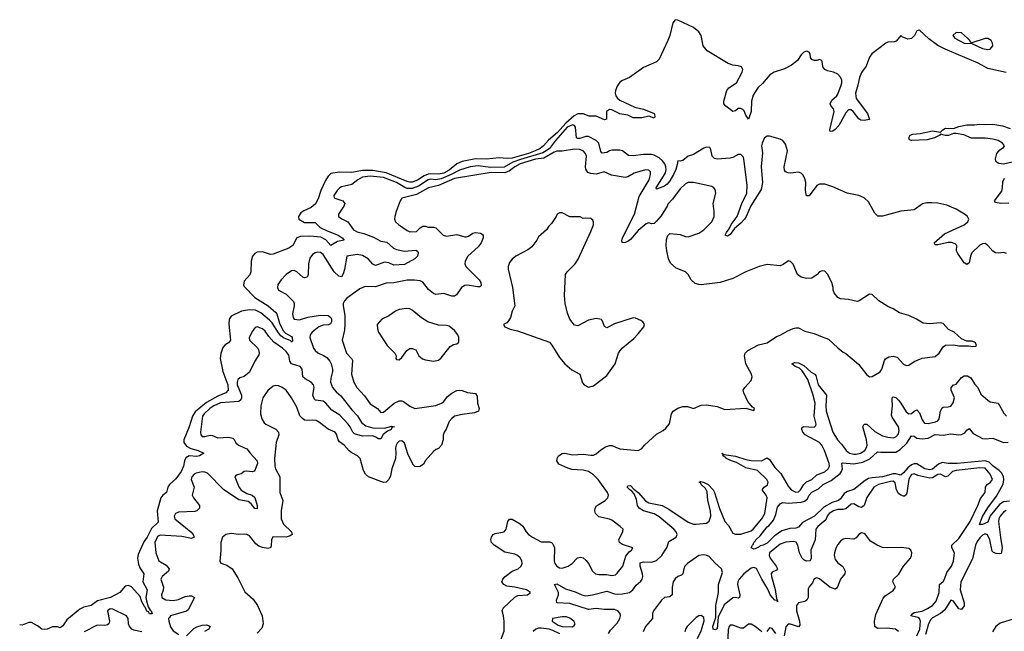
# Model space of a CAD drawing. Header units: inches. Extents: x 2528705 to 2676837, y 911742 to 1023252.
# Tile 77 of 143: x 2550321 to 2557816, y 992733 to 997389. Entities that reach past the tile are written whole.
import ezdxf

# ---------------------------------------------------------------- set-up
doc = ezdxf.new("R2010")
doc.units = ezdxf.units.IN
doc.header["$MEASUREMENT"] = 0
doc.layers.add('C5959', color=7, linetype='Continuous')

msp = doc.modelspace()

# ---------------------------------------------------------------- linework, layer by layer
at = {"layer": 'C5959', "color": 5}
for points, elevation in [([(2557830, 996987.6), (2557690, 997016.8), (2557617.6, 997057.6), (2557365.4, 997165.4), (2557310, 997193.5), (2557242.5, 997242.5), (2557170, 997309.5), (2557150, 997305.2), (2557132, 997268), (2557110, 997245.1), (2557082.4, 997242.4), (2557040.1, 997260.1), (2557030, 997269), (2556993, 997227), (2556978.7, 997221.3), (2556930, 997217.5), (2556913.7, 997210), (2556807.5, 997130), (2556790, 997104.5), (2556763.9, 997036.1), (2556730, 996986.6), (2556714, 996950), (2556702.5, 996890), (2556683.8, 996830), (2556689.5, 996790), (2556774.1, 996674.1), (2556790.4, 996629.6), (2556750, 996621.5), (2556725.3, 996625.3), (2556710, 996634.4), (2556665.8, 996690), (2556650, 996702.4), (2556630, 996703.7), (2556610, 996679.8), (2556556.3, 996583.7), (2556530, 996554.2), (2556510, 996539.8), (2556490, 996537.2), (2556487.8, 996550), (2556521.9, 996690), (2556516.8, 996710), (2556497.8, 996730), (2556491.3, 996750), (2556503.6, 996776.4), (2556542.2, 996810), (2556550, 996822.7), (2556575.5, 996890), (2556580.6, 996910), (2556578.5, 996930), (2556570, 996951.2), (2556550, 996974.6), (2556516.4, 996990), (2556470, 996999.5), (2556450.5, 997010.5), (2556434.2, 997030), (2556430, 997074), (2556421.5, 997081.5), (2556410, 997086.6), (2556390, 997078.7), (2556370, 997079.7), (2556350, 997087.6), (2556342.3, 997102.3), (2556339.7, 997130), (2556330, 997141.3), (2556310, 997149.7), (2556290, 997143.1), (2556270, 997122), (2556241.6, 997078.4), (2556196.9, 997043.1), (2556143.6, 997016.4), (2556064.5, 996990), (2556031.5, 996970), (2555975.9, 996904.1), (2555940.8, 996870), (2555905.9, 996814.1), (2555890.8, 996770), (2555890.1, 996690), (2555870, 996632), (2555850, 996662.4), (2555835.4, 996695.4), (2555824.8, 996704.8), (2555810, 996713.2), (2555790, 996712.4), (2555770, 996696.8), (2555750, 996691.1), (2555696.9, 996730), (2555680.5, 996750), (2555682, 996770), (2555704, 996850), (2555720.5, 996870), (2555778.5, 996910), (2555822, 996990), (2555826, 997010), (2555815.2, 997030), (2555790, 997038.7), (2555750, 997043), (2555715.5, 997055.5), (2555553.5, 997153.5), (2555523.7, 997190), (2555507.9, 997270), (2555490, 997296.9), (2555449.8, 997330), (2555330, 997386.3), (2555310, 997389.4), (2555293.4, 997366.6), (2555270.1, 997270), (2555256.1, 997230), (2555190, 997088.3), (2555170, 997069.8), (2555070, 997025.6), (2554962.6, 996950), (2554910, 996926.9), (2554890, 996913.1), (2554870, 996883.5), (2554857.7, 996850), (2554854.3, 996830), (2554858.3, 996810), (2554870, 996793.8), (2554890, 996777.7), (2555002.7, 996722.7), (2555070, 996709.4), (2555150, 996674.3), (2555154.6, 996670), (2555157.1, 996650), (2555150, 996640.9), (2555110, 996654.7), (2555057.7, 996642.3), (2554990, 996641.4), (2554950, 996662.5), (2554890, 996672.9), (2554830, 996702.7), (2554810, 996706.6), (2554789.4, 996690), (2554788.3, 996631.7), (2554773, 996627), (2554710, 996655.8), (2554656, 996656), (2554610, 996673), (2554570, 996672), (2554542.5, 996657.5), (2554477.9, 996602.1), (2554414.8, 996530), (2554347.5, 996472.5), (2554309.4, 996430), (2554284.1, 996410), (2554246.3, 996390), (2554193.4, 996370), (2554070, 996335.7), (2554033.1, 996333.1), (2553970, 996338.4), (2553873.6, 996326.4), (2553790, 996329.7), (2553689.3, 996310.7), (2553647.7, 996292.3), (2553590, 996244), (2553550, 996222), (2553510, 996212.7), (2553450, 996216.6), (2553430, 996212.8), (2553399.6, 996200.4), (2553350, 996168.3), (2553310, 996151.8), (2553290, 996151.3), (2553270, 996157.1), (2553110, 996223.4), (2553010, 996241.5), (2552930, 996242.3), (2552850, 996226.2), (2552752.3, 996227.7), (2552690, 996219.4), (2552670, 996198.1), (2552650, 996164.5), (2552613.8, 996090), (2552593.2, 996026.8), (2552572.8, 995987.2), (2552540.9, 995959.1), (2552484.7, 995935.3), (2552461.6, 995918.4), (2552442.7, 995890), (2552446, 995870), (2552490, 995845.9), (2552570, 995844.6), (2552607.8, 995807.8), (2552661.2, 995781.2), (2552744.6, 995750), (2552775.2, 995730), (2552790.6, 995710), (2552739.4, 995700.6), (2552690, 995669.9), (2552652.5, 995712.5), (2552613.3, 995733.3), (2552530, 995742.3), (2552459.9, 995740.1), (2552431.4, 995728.6), (2552399.1, 995670), (2552369.1, 995650.9), (2552250, 995604), (2552230, 995603.1), (2552170, 995622.3), (2552130, 995619.2), (2552109.8, 995610.2), (2552092.1, 995590), (2552082.3, 995550), (2552081.3, 995470), (2552072.7, 995447.3), (2552030, 995399.6), (2552025.9, 995370), (2552030, 995359.5), (2552110, 995274.4), (2552213.1, 995210), (2552270, 995160.2), (2552278, 995150), (2552300, 995080), (2552325.2, 995025.2), (2552343.8, 995003.8), (2552390, 994978.7), (2552396.1, 994970), (2552398.3, 994941.7), (2552390, 994935.1), (2552383.9, 994943.9), (2552330, 994967.6), (2552310, 994982.7), (2552290, 995005.4), (2552242.4, 995082.4), (2552222.7, 995102.7), (2552157.1, 995157.1), (2552116.9, 995176.9), (2552070, 995181.9), (2552008.5, 995171.5), (2551930, 995132.3), (2551914.4, 995110), (2551912.4, 995072.4), (2551924.7, 994950), (2551911.5, 994930), (2551886.4, 994913.6), (2551867.3, 994892.7), (2551851.6, 994848.4), (2551847.2, 994810), (2551867, 994710), (2551905.4, 994610), (2551907.4, 994570), (2551891, 994549), (2551830, 994523.6), (2551744.2, 994475.8), (2551657, 994403), (2551637.2, 994370), (2551612.4, 994290), (2551569.6, 994190), (2551570.1, 994170), (2551590, 994142.4), (2551624.9, 994124.9), (2551680.5, 994110), (2551724, 994090), (2551689.8, 994069.8), (2551670, 994064.9), (2551610, 994068.9), (2551585.1, 994054.9), (2551575.4, 994030), (2551567.9, 993990), (2551550, 993948.8), (2551510, 993893.3), (2551461, 993850), (2551447.7, 993830), (2551438.2, 993790), (2551409.7, 993770.3), (2551395.4, 993750), (2551367.9, 993650), (2551376.4, 993563.6), (2551324.9, 993515.1), (2551290.7, 993450), (2551265.3, 993414.7), (2551221.9, 993318.1), (2551218.5, 993290), (2551224.3, 993244.3), (2551235.9, 993215.9), (2551265.3, 993170), (2551258.2, 993110), (2551290.7, 993050), (2551281.6, 992990), (2551285.1, 992965.1), (2551299.2, 992919.2), (2551313.8, 992893.8), (2551321, 992890), (2551330, 992866), (2551310, 992866), (2551301.2, 992881.2), (2551290, 992886.6), (2551277, 992917), (2551270, 992921.6), (2551250, 992958), (2551239.2, 992999.2), (2551171.9, 993071.9), (2551150, 993083), (2551123.8, 993076.2), (2551082.5, 993030), (2551013.4, 992990), (2550914.3, 992965.7), (2550866, 992930), (2550810, 992916.9), (2550777.9, 992902.1), (2550680.5, 992819.5), (2550650, 992774.5), (2550630, 992759.5), (2550610, 992767.3), (2550570, 992766.3), (2550530.7, 992750), (2550506.1, 992746.1), (2550489.2, 992750), (2550455.9, 992775.9), (2550410, 992799.3), (2550390, 992799.6), (2550339, 992781), (2550321, 992783.4)], 20), ([(2557834, 995610), (2557810, 995617.4), (2557770, 995613.1), (2557750, 995615.6), (2557728.4, 995628.4), (2557690, 995669.6), (2557670, 995684.5), (2557650, 995682.9), (2557630, 995673.6), (2557570, 995614), (2557560.2, 995590), (2557550, 995538.4), (2557530, 995525.4), (2557510, 995537.4), (2557463.1, 995610), (2557453.5, 995630), (2557454.7, 995670), (2557442.3, 995682.3), (2557413.3, 995693.3), (2557390, 995694.5), (2557310, 995675.4), (2557290, 995676), (2557283.5, 995690), (2557362, 995758), (2557510, 995826.7), (2557539.8, 995850), (2557546, 995870), (2557535.6, 995890), (2557513.3, 995910), (2557450, 995948.2), (2557378.4, 995978.4), (2557310, 995993.7), (2557264.6, 995995.4), (2557226, 995994), (2557193.6, 995986.4), (2557130, 995940.7), (2557030, 995932), (2556890, 995894.5), (2556854.8, 995894.8), (2556830, 995917.2), (2556782.3, 996002.3), (2556750, 996033.1), (2556710, 996051.9), (2556619.3, 996070), (2556510, 996118), (2556450, 996136.9), (2556410, 996136.9), (2556390, 996126.3), (2556330, 996049.6), (2556310, 996049.5), (2556302.2, 996090), (2556306, 996150), (2556299.1, 996179.1), (2556286.4, 996206.4), (2556270, 996221.6), (2556250, 996228), (2556190, 996221.3), (2556170, 996223.6), (2556151.6, 996231.6), (2556143.3, 996243.3), (2556140.5, 996270), (2556166.6, 996390), (2556150, 996442), (2556130, 996468.7), (2556110, 996479), (2556030, 996502), (2556010, 996502), (2555990, 996489), (2555973, 996450), (2555969.2, 996430), (2555974.7, 996374.7), (2555964.6, 996270), (2555975.8, 996150), (2555964.4, 996095.6), (2555888.1, 995971.9), (2555851.4, 995890), (2555837.5, 995870), (2555810, 995839.3), (2555761.4, 995798.6), (2555730, 995753.7), (2555710, 995742.4), (2555692, 995750), (2555700.7, 995770), (2555722.2, 995797.8), (2555737.4, 995830), (2555782.9, 995890), (2555819, 995990), (2555855.7, 996070), (2555857.8, 996130), (2555837.3, 996310), (2555830, 996342), (2555810, 996364.2), (2555790, 996363.6), (2555750, 996339.5), (2555730, 996334.5), (2555630, 996328), (2555610, 996333.6), (2555593.6, 996350), (2555582.3, 996402.3), (2555575.3, 996415.3), (2555550, 996419.8), (2555530, 996412.4), (2555450, 996363.9), (2555410, 996351.3), (2555370, 996317.7), (2555350, 996313.3), (2555330, 996315.3), (2555326.7, 996286.7), (2555314.8, 996250), (2555297.8, 996210), (2555270, 996163), (2555250, 996138.4), (2555230, 996122.7), (2555170, 996098.7), (2555165.4, 996110), (2555222.5, 996197.5), (2555236.4, 996223.6), (2555241.6, 996250), (2555240.2, 996270), (2555232.1, 996292.1), (2555215.6, 996315.6), (2555190, 996338), (2555150, 996358.9), (2555130, 996363.9), (2555070, 996362.8), (2554990, 996353.6), (2554956.2, 996356.2), (2554910.7, 996390.7), (2554890, 996397.3), (2554830, 996396.1), (2554810, 996391.3), (2554790, 996378.6), (2554754.1, 996374.1), (2554745.9, 996385.9), (2554730.7, 996450.7), (2554710, 996470.7), (2554650, 996500.7), (2554630, 996499.2), (2554586.2, 996486.2), (2554570, 996484.7), (2554560.8, 996490), (2554552.3, 996572.3), (2554544.2, 996584.2), (2554530, 996588.4), (2554489.8, 996570), (2554398.9, 996470), (2554353.1, 996410), (2554329.3, 996390), (2554303.4, 996376.6), (2554134.3, 996325.7), (2554076.1, 996303.9), (2554010, 996267.3), (2553904.5, 996264.5), (2553810, 996277.5), (2553749.9, 996269.9), (2553670, 996243.5), (2553606.5, 996210), (2553530, 996177.5), (2553490, 996170), (2553450, 996174.9), (2553430, 996170.4), (2553357.2, 996122.8), (2553310, 996104.6), (2553270, 996105.4), (2553251.8, 996111.8), (2553188.9, 996150), (2553090, 996187.2), (2552990, 996199.4), (2552930, 996189.5), (2552896.2, 996170), (2552850, 996133.6), (2552770, 996116.5), (2552757.4, 996110), (2552738.6, 996090), (2552712.4, 996050), (2552715.2, 996035.2), (2552718.8, 996030), (2552780.5, 996010), (2552796.9, 995990), (2552789.2, 995970), (2552747.2, 995910), (2552748.2, 995890), (2552772.7, 995872.7), (2552820.2, 995850), (2552861.6, 995790), (2552890, 995773.6), (2552941.6, 995761.6), (2553013.9, 995733.9), (2553070, 995703.2), (2553114.8, 995694.8), (2553166.4, 995650), (2553190, 995640.7), (2553250, 995628), (2553335.5, 995635.5), (2553348.1, 995628.1), (2553354.4, 995614.4), (2553350.1, 995589.9), (2553330.1, 995569.9), (2553250, 995525.7), (2553170, 995520.9), (2553130, 995538.2), (2553097, 995543), (2553030, 995518), (2553010, 995528.9), (2552974.5, 995570), (2552930, 995593.5), (2552890, 995601.1), (2552810.5, 995589.5), (2552793, 995487), (2552784.5, 995455.5), (2552770, 995432.6), (2552750, 995437.2), (2552714.7, 995470), (2552630, 995601.1), (2552610, 995616.9), (2552590, 995620.5), (2552570, 995615.1), (2552550, 995603), (2552530, 995574.5), (2552519.8, 995530), (2552516, 995450), (2552510.2, 995429.8), (2552490, 995425.4), (2552477.2, 995430), (2552430, 995469.6), (2552410, 995480.7), (2552390, 995477), (2552350.6, 995450), (2552310.7, 995410), (2552287.1, 995372.9), (2552283, 995350), (2552290.7, 995330), (2552350, 995301.1), (2552405, 995245), (2552411.4, 995230), (2552411.4, 995210), (2552398.5, 995150), (2552402.4, 995122.4), (2552410.3, 995110.3), (2552450, 995104.4), (2552514.6, 995125.4), (2552610, 995141.2), (2552670, 995136.6), (2552690, 995123.1), (2552695.5, 995110), (2552695, 995090), (2552687.1, 995072.9), (2552672.3, 995067.7), (2552630, 995064.9), (2552597.2, 995050), (2552547.2, 995010), (2552531.6, 994990), (2552529.1, 994970), (2552558.2, 994890), (2552570.2, 994870), (2552590, 994852.1), (2552633.8, 994833.8), (2552658.2, 994818.2), (2552681.8, 994790), (2552692.2, 994770), (2552702.6, 994730), (2552702.6, 994710), (2552690, 994659.3), (2552687.8, 994630), (2552701.8, 994590), (2552730, 994556.2), (2552765.2, 994525.2), (2552850, 994418.2), (2552893, 994373), (2552923.5, 994323.5), (2552957.1, 994297.1), (2553010, 994283.4), (2553098.9, 994281.1), (2553153.9, 994293.9), (2553173.1, 994290), (2553155, 994285), (2553147.7, 994270), (2553122.1, 994257.9), (2553089.1, 994230.9), (2553070, 994198.7), (2553050, 994197.8), (2553037.8, 994210), (2553010, 994222.1), (2552930, 994217.9), (2552870, 994236.3), (2552856.3, 994250), (2552837.1, 994290), (2552822.2, 994310), (2552758.1, 994378.1), (2552697.5, 994417.5), (2552650.4, 994470), (2552630, 994485.4), (2552574.1, 994494.1), (2552563.4, 994503.4), (2552552.6, 994530), (2552562, 994590), (2552556.4, 994610), (2552540.2, 994630), (2552494.3, 994654.3), (2552477.7, 994670), (2552471.9, 994730), (2552455.8, 994750), (2552389.8, 994770), (2552376.5, 994790), (2552370, 994835.6), (2552350, 994863.4), (2552322.5, 994890), (2552255.2, 994935.2), (2552217.1, 994977.1), (2552190, 995018), (2552170, 995035.4), (2552130, 995051.6), (2552113.2, 995046.8), (2552090, 995016), (2552067.4, 994967.4), (2552070.6, 994950), (2552130.2, 994890.2), (2552140.3, 994870), (2552144.6, 994850), (2552142.3, 994837.7), (2552111.8, 994790), (2552070, 994707), (2552030, 994673.6), (2551997, 994663), (2551981.6, 994650), (2551975.3, 994630), (2551976.9, 994610), (2552008.5, 994530), (2552009.3, 994510), (2552003.4, 994496.6), (2551990, 994482.7), (2551850, 994472), (2551799.4, 994450), (2551768.1, 994430), (2551724.7, 994390), (2551711.6, 994370), (2551698.3, 994250), (2551699.5, 994230), (2551710, 994217.6), (2551730, 994215.6), (2551770, 994227.2), (2551790, 994224.2), (2551830, 994206.8), (2551910.2, 994210.2), (2551944, 994204), (2551954.1, 994194.1), (2551967.6, 994167.6), (2551986.4, 994150), (2552050, 994123.7), (2552074.4, 994090), (2552130, 994031.3), (2552131.8, 994010), (2552108.5, 993951.5), (2552090, 993946.8), (2552050, 993953.6), (2552030, 993950.9), (2552007.3, 993932.7), (2551970, 993922.9), (2551959.5, 993910), (2551990, 993834.3), (2552007.5, 993807.5), (2552050, 993781.8), (2552090.3, 993770), (2552112.2, 993752.2), (2552129, 993690), (2552130, 993665.1), (2552110, 993669.1), (2552083.5, 993703.5), (2552061.2, 993721.2), (2551990, 993734.9), (2551872.3, 993812.3), (2551750, 993936.9), (2551730, 993946), (2551710, 993947.8), (2551663.7, 993936.3), (2551648, 993930), (2551630.4, 993910), (2551625.7, 993890), (2551648.7, 993830), (2551634.3, 993770), (2551644, 993750), (2551689, 993690), (2551690.3, 993670), (2551670.4, 993650), (2551654.2, 993645.8), (2551530, 993640.5), (2551508.2, 993630), (2551497.6, 993610), (2551501.5, 993590), (2551624.4, 993490), (2551642.8, 993470), (2551648.7, 993450), (2551630, 993440.3), (2551555.6, 993455.6), (2551390, 993466.2), (2551370, 993456), (2551350.3, 993410), (2551356.3, 993330), (2551380.5, 993270), (2551436.5, 993236.5), (2551458.9, 993210), (2551454.6, 993190), (2551405.5, 993150), (2551395.2, 993130), (2551415.9, 993070), (2551414.3, 993045.7), (2551401.2, 993010), (2551402, 992990), (2551433.5, 992973.5), (2551490, 992969.1), (2551530, 992974.5), (2551581.8, 992998.2), (2551610, 993004.4), (2551630, 993003.7), (2551651.1, 992990), (2551604.3, 992895.7), (2551590, 992885.8), (2551470, 992850.6), (2551460.4, 992839.6), (2551455, 992830), (2551457.2, 992810), (2551470, 992766.3), (2551490, 992735.8), (2551532.7, 992710)], 40), ([(2557910, 996312.7), (2557810.5, 996290.5), (2557775.3, 996295.3), (2557761.7, 996301.7), (2557751.6, 996311.6), (2557749.4, 996329.4), (2557760.5, 996370), (2557781.3, 996398.7), (2557810, 996415.8), (2557818.7, 996430), (2557803.1, 996450), (2557769.7, 996470), (2557730, 996480.4), (2557670, 996487.1), (2557567.4, 996487.4), (2557507.8, 996512.2), (2557450, 996523.1), (2557430, 996523.5), (2557391.2, 996508.8), (2557370, 996507.2), (2557330, 996519), (2557324.9, 996510), (2557286, 996490), (2557230, 996474.8), (2557109.3, 996469.3), (2557095.8, 996475.8), (2557088.7, 996490), (2557099.8, 996510), (2557121.4, 996518.6), (2557177.2, 996522.8), (2557270, 996542.3), (2557330, 996534), (2557348.2, 996551.8), (2557370, 996562.7), (2557430, 996560.3), (2557470, 996576.5), (2557532.2, 996587.8), (2557590, 996588.5), (2557630, 996594.4), (2557670, 996591.3), (2557730, 996594.4), (2557802.6, 996582.6), (2557861.8, 996561.8)], 20), ([(2553938, 992550), (2554010, 992734), (2554009.6, 992810), (2554004.5, 992850), (2553993.2, 992890), (2554001.2, 992910), (2554090, 992993.4), (2554114, 993006), (2554186, 993010), (2554208.7, 993030), (2554178, 993050), (2554090, 993069.6), (2554030, 993076.9), (2554006, 993090), (2553999.1, 993099.1), (2553992.3, 993110), (2553998, 993130), (2554017, 993150), (2554068.9, 993191.1), (2554116.2, 993210), (2554138.9, 993230), (2554145.4, 993250), (2554142.6, 993270), (2554130, 993291.6), (2554110, 993311.2), (2554090, 993321.3), (2554015.1, 993335.1), (2553932, 993390), (2553911.8, 993410), (2553907.3, 993430), (2553911.6, 993450), (2553926.6, 993470), (2553941.7, 993478.3), (2554010, 993490.7), (2554024.5, 993510), (2554036, 993570), (2554050, 993586.8), (2554070, 993587.3), (2554131.7, 993551.7), (2554150, 993533.4), (2554175.8, 993490), (2554194.4, 993470), (2554223.8, 993450), (2554290, 993414.6), (2554354.1, 993414.1), (2554370, 993410.4), (2554380.2, 993400.2), (2554391.6, 993370), (2554389.1, 993270), (2554396, 993250), (2554410, 993230.4), (2554430, 993217.4), (2554450, 993213.1), (2554495.6, 993230), (2554526, 993250), (2554567.2, 993292.8), (2554590, 993297.6), (2554610, 993292.2), (2554632.9, 993272.9), (2554650.2, 993250.2), (2554681.7, 993190), (2554703.8, 993170), (2554730, 993164.6), (2554790, 993166.1), (2554830, 993158.8), (2554855.5, 993164.5), (2554870, 993176.5), (2554912.7, 993230), (2554934.7, 993305.3), (2554961, 993339), (2554978.4, 993350), (2554989.2, 993370), (2554910, 993394), (2554886.6, 993410), (2554882, 993430), (2554913.2, 993493.2), (2554914, 993510), (2554893.2, 993530), (2554830, 993578.7), (2554810, 993587.3), (2554730, 993605.6), (2554704.5, 993630), (2554699.5, 993650), (2554702.7, 993670), (2554711.8, 993688.2), (2554778, 993730), (2554799.5, 993750), (2554802.9, 993770), (2554795.6, 993790), (2554725.8, 993890), (2554690, 993923.7), (2554650.9, 993950), (2554610, 993959.9), (2554525.2, 993965.2), (2554494.5, 993974.5), (2554426.2, 994006.2), (2554409.6, 994030), (2554411.5, 994050), (2554421.6, 994070), (2554450, 994087.4), (2554470, 994090.3), (2554530, 994078), (2554610, 994080.7), (2554670, 994073.1), (2554690, 994074.9), (2554710, 994084.2), (2554744.6, 994115.4), (2554781, 994139), (2554810, 994148.8), (2554830, 994146.7), (2554890, 994123), (2555030, 994110.8), (2555056.2, 994123.8), (2555077.2, 994150), (2555170, 994234.8), (2555218.6, 994261.4), (2555240.2, 994279.8), (2555266.8, 994313.2), (2555282, 994390), (2555295.1, 994410), (2555330, 994432.4), (2555370, 994445.5), (2555405.8, 994445.8), (2555450, 994430.8), (2555510, 994454.9), (2555550, 994458), (2555630, 994444), (2555690, 994422), (2555850, 994431.3), (2555910, 994414), (2555914, 994430), (2555900.2, 994440.2), (2555863.7, 994483.7), (2555833.2, 994550), (2555829.2, 994570), (2555842, 994590), (2555890, 994642), (2555897.2, 994670), (2555893.2, 994690), (2555849.5, 994770), (2555839.5, 994830), (2555844.5, 994850), (2555865.2, 994870), (2555946.3, 994913.7), (2556010, 994930.7), (2556082.6, 994977.4), (2556110, 994987), (2556162.3, 995017.7), (2556210, 995039.1), (2556230, 995044.9), (2556250, 995042.8), (2556298, 995018), (2556370, 995000.7), (2556430, 994974), (2556478.5, 994958.5), (2556550, 994890.7), (2556590, 994857.3), (2556610, 994847.3), (2556705.8, 994765.8), (2556770, 994686.8), (2556790, 994670.7), (2556810, 994673), (2556871.8, 994708.2), (2556884.2, 994730), (2556904.8, 994795.2), (2556912.8, 994807.2), (2556936.9, 994823.1), (2556970, 994828.2), (2557001.1, 994821.1), (2557050, 994768), (2557070, 994756.3), (2557090, 994759.1), (2557131.4, 994788.6), (2557190, 994813), (2557290, 994824.9), (2557321.2, 994850), (2557350, 994898), (2557370, 994911), (2557430, 994914.8), (2557470, 994905.5), (2557547.1, 994907.1), (2557578, 994902), (2557596.4, 994903.6), (2557606, 994910), (2557598, 994930), (2557590, 994935.3), (2557570, 994942), (2557530, 994942), (2557490, 994959), (2557434, 995010), (2557391.7, 995031.7), (2557350, 995077.2), (2557330, 995082.7), (2557250, 995073.2), (2557198, 995078), (2557148, 995110), (2557090, 995137.2), (2557018, 995158), (2556969.4, 995189.4), (2556930, 995206), (2556862, 995250), (2556810, 995297.2), (2556790, 995299), (2556710.9, 995249.1), (2556695.3, 995244.7), (2556630, 995259), (2556570, 995264), (2556550, 995274), (2556521.2, 995310), (2556513.2, 995330), (2556513.2, 995350), (2556502.7, 995390), (2556471.7, 995451.7), (2556450, 995475.3), (2556430, 995478), (2556410, 995468.7), (2556391.3, 995450), (2556350, 995422.7), (2556310, 995419.3), (2556270, 995428.7), (2556242, 995450), (2556209.5, 995529.5), (2556190, 995549), (2556173.6, 995553.6), (2556134.2, 995525.8), (2556110, 995515.1), (2556010, 995526), (2555950, 995509.4), (2555850, 995469.5), (2555750, 995419.5), (2555652.5, 995387.5), (2555510, 995372), (2555490, 995372.3), (2555462, 995382), (2555432.7, 995410), (2555410, 995449), (2555390, 995469), (2555318.6, 995498.6), (2555275.1, 995535.1), (2555260.9, 995570), (2555246.6, 995630), (2555242.7, 995670), (2555244.7, 995715.3), (2555254.6, 995745.4), (2555270, 995762), (2555350, 995754), (2555390, 995738.4), (2555410, 995737.4), (2555490, 995763.5), (2555529.8, 995790), (2555589.3, 995850.7), (2555607.5, 995890), (2555608.3, 995930), (2555599.8, 995990), (2555619.2, 996070), (2555616, 996096), (2555606.3, 996110), (2555590, 996118.9), (2555450, 996150.8), (2555410, 996148.9), (2555390, 996139.5), (2555350, 996102.3), (2555290, 996022.8), (2555255.1, 995984.9), (2555250, 995969.4), (2555203.6, 995896.4), (2555170, 995854.5), (2555150, 995837), (2555130, 995835.1), (2555110, 995842), (2555090, 995835.4), (2555030, 995784.2), (2554970, 995716.4), (2554950, 995701.3), (2554930, 995692.9), (2554911.2, 995691.2), (2554904.8, 995704.8), (2554910.5, 995730), (2555000.3, 995910), (2555037.2, 996042.8), (2555114.1, 996170), (2555124.2, 996210), (2555123.5, 996230), (2555110, 996243.5), (2555085.6, 996245.6), (2554998.4, 996221.6), (2554950, 996192.7), (2554930, 996187), (2554826.1, 996206.1), (2554770, 996230.8), (2554710, 996214.2), (2554670, 996217.3), (2554646.8, 996226.8), (2554631.3, 996251.3), (2554628.4, 996270), (2554635.4, 996350), (2554627.2, 996370), (2554610.3, 996390.3), (2554582.2, 996402.2), (2554543.6, 996403.6), (2554450, 996389), (2554410, 996388.3), (2554390, 996382.2), (2554310, 996335.6), (2554247.4, 996327.4), (2554130, 996293.3), (2554089.4, 996270), (2554050, 996238.1), (2554015.3, 996224.7), (2553910, 996225.2), (2553630, 996179.5), (2553510, 996126), (2553433, 996110), (2553342.1, 996057.9), (2553230.2, 996029.8), (2553216.5, 996010), (2553187.6, 995930), (2553176, 995890), (2553175.3, 995870), (2553183.1, 995850), (2553204.9, 995830), (2553270, 995784.2), (2553290, 995774.9), (2553342.5, 995777.5), (2553370, 995806), (2553390, 995818), (2553410, 995818), (2553430, 995811), (2553470, 995810.8), (2553490, 995804), (2553545.5, 995750), (2553570, 995741.7), (2553650, 995753.4), (2553710, 995735.9), (2553723, 995737), (2553738.3, 995741.7), (2553770, 995764.9), (2553790, 995768.7), (2553830, 995763.8), (2553850, 995750.8), (2553850.3, 995730), (2553833.4, 995690), (2553810, 995661.3), (2553732.7, 995590), (2553711.5, 995550), (2553710.3, 995530.3), (2553717.7, 995510), (2553819.4, 995410), (2553830.9, 995390), (2553834.2, 995365.8), (2553824.2, 995355.8), (2553805.1, 995354.9), (2553730, 995367.4), (2553710, 995365.7), (2553684.2, 995350), (2553645.2, 995294.8), (2553630, 995285.5), (2553610, 995284.5), (2553550, 995304.6), (2553490, 995297.2), (2553470, 995305.1), (2553434.3, 995334.3), (2553390.5, 995390.5), (2553370, 995401.4), (2553327.7, 995407.7), (2553270, 995406), (2553170, 995386.6), (2553110, 995384.8), (2553030, 995355), (2552950, 995358.7), (2552910, 995339.3), (2552812.6, 995270), (2552793.4, 995250), (2552783.5, 995230), (2552782.3, 995210), (2552797.4, 995137.4), (2552797, 995070), (2552793.6, 995026.4), (2552776.5, 994950), (2552807.7, 994850), (2552846.4, 994810), (2552853.7, 994793.7), (2552848.1, 994690), (2552864.1, 994630), (2552888.2, 994590), (2552945.7, 994525.7), (2552990, 994466), (2553044.9, 994430), (2553070, 994398), (2553090, 994401), (2553170.8, 994469.2), (2553210, 994487.2), (2553230, 994488.7), (2553243, 994483), (2553290, 994447.2), (2553330, 994428.7), (2553490, 994452.7), (2553532.3, 994470), (2553550, 994483.8), (2553578.5, 994521.5), (2553610, 994546.4), (2553650, 994566), (2553670, 994568.2), (2553690, 994565.5), (2553730, 994550.4), (2553790, 994544.9), (2553802.6, 994522.6), (2553805.8, 994470), (2553818.7, 994430), (2553814.9, 994410), (2553783.8, 994396.2), (2553690, 994384.2), (2553631.2, 994371.2), (2553610, 994354.7), (2553590.5, 994330), (2553567.1, 994272.9), (2553551.3, 994250), (2553545.4, 994225.4), (2553544.7, 994190), (2553531.3, 994150), (2553510, 994126), (2553490, 994118), (2553470, 994102), (2553410, 994034), (2553394, 994006), (2553370, 993989.2), (2553345.6, 993985.6), (2553330, 993989), (2553319.3, 993999.3), (2553277.3, 994077.3), (2553250, 994166.6), (2553230, 994182.9), (2553210, 994182), (2553193.5, 994166.5), (2553186, 994150), (2553181.5, 994130), (2553184.5, 994090), (2553180.7, 994050), (2553155, 993970), (2553143.9, 993916.1), (2553130.5, 993889.5), (2553111, 993870), (2553090, 993867), (2552977.2, 993910), (2552952.7, 993930), (2552938, 993958), (2552914, 994050), (2552892.7, 994070), (2552850, 994091.1), (2552830, 994106.9), (2552790.9, 994150), (2552755.9, 994175.9), (2552745.3, 994190), (2552733.4, 994233.4), (2552722, 994250), (2552670, 994272.1), (2552603.3, 994323.3), (2552577.5, 994337.5), (2552550, 994341.8), (2552510, 994337.3), (2552490, 994341.6), (2552472.7, 994352.7), (2552454.8, 994374.8), (2552430, 994440.9), (2552390.8, 994510.8), (2552348.8, 994568.8), (2552319.5, 994590), (2552290, 994601.7), (2552270, 994604), (2552250, 994598.9), (2552210, 994567.6), (2552171.7, 994510), (2552157.4, 994450), (2552153.7, 994390), (2552163.1, 994350), (2552181.2, 994321.2), (2552194, 994310), (2552270, 994272.4), (2552290.3, 994250), (2552294.6, 994230), (2552273.8, 994170), (2552259.7, 994050), (2552263.5, 993990), (2552269.2, 993970), (2552300.8, 993910), (2552301.2, 993790), (2552323.9, 993730), (2552310.3, 993650), (2552311.7, 993590), (2552328.3, 993550), (2552390.3, 993490), (2552394.9, 993470), (2552380.6, 993459.4), (2552350.6, 993449.4), (2552247.1, 993452.9), (2552237.3, 993430), (2552236.5, 993383.5), (2552230.2, 993369.8), (2552210, 993363.5), (2552170, 993370.6), (2552141.9, 993381.9), (2552119.1, 993399.1), (2552070, 993461.3), (2552050, 993471.1), (2552030, 993474), (2551990, 993471.1), (2551930, 993477.6), (2551890.3, 993469.7), (2551864.4, 993450), (2551851.7, 993410), (2551851.9, 993348.1), (2551844.7, 993264.7), (2551852.8, 993252.8), (2551897.2, 993237.2), (2551938, 993210), (2551980.9, 993140.9), (2552034.1, 993034.1), (2552097.7, 992977.7), (2552130.5, 992930), (2552168, 992850), (2552175.5, 992790), (2552163.8, 992756.2), (2552130, 992718)], 60), ([(2557850, 995993.5), (2557790.2, 995989.8), (2557750, 995998), (2557741.6, 996010), (2557796.4, 996083.6), (2557803.5, 996110), (2557804.6, 996155.4), (2557817.1, 996182.9)], 20), ([(2554802.4, 992717.6), (2554817.7, 992742.3), (2554870, 992795), (2554888.7, 992830), (2554894.3, 992850), (2554893.1, 992870), (2554875.2, 992890), (2554850, 992898.9), (2554770, 992898.7), (2554710, 992906), (2554650, 992899.1), (2554510, 992944.3), (2554411.2, 992951.2), (2554406.6, 992970), (2554423.6, 993010), (2554422.3, 993030), (2554393.2, 993090), (2554410, 993093.8), (2554475.7, 993055.7), (2554550, 993034), (2554600.3, 993010), (2554630, 993004.4), (2554680.7, 993010), (2554790, 993039.7), (2554850, 993019.1), (2554870, 993016.8), (2554910, 993018.1), (2554964.2, 993030), (2554989.8, 993050), (2555014.7, 993085.3), (2555050, 993114.5), (2555059.9, 993130), (2555064.3, 993150), (2555062.6, 993170), (2555043.2, 993230), (2555045.6, 993254.4), (2555070, 993263.2), (2555130, 993259.8), (2555170, 993272.2), (2555210, 993311.4), (2555234.9, 993350), (2555246.7, 993370), (2555261.9, 993418.1), (2555319.5, 993450), (2555326.2, 993470), (2555319.4, 993490), (2555301.6, 993510), (2555190, 993605.2), (2555150, 993628), (2555070, 993651.4), (2555036.2, 993670), (2555023.6, 993690), (2555016.4, 993736.4), (2554998.9, 993778.9), (2554981.4, 993801.4), (2554965.7, 993810), (2554946.5, 993830), (2554950, 993840.5), (2554970, 993843.2), (2554996.1, 993816.1), (2555030, 993790.6), (2555085.6, 993725.6), (2555110, 993710.5), (2555211.9, 993691.9), (2555263.3, 993663.3), (2555410, 993563.3), (2555450, 993548.5), (2555470, 993547.9), (2555550, 993556.1), (2555570, 993572.1), (2555582.5, 993610), (2555581.1, 993650), (2555558.6, 993730), (2555554, 993794), (2555540.7, 993820.7), (2555507.6, 993850), (2555503.1, 993863.1), (2555492.7, 993870), (2555505.6, 993874.4), (2555527.3, 993870), (2555562.7, 993850), (2555599.8, 993810), (2555610.6, 993790.6), (2555649.4, 993669.4), (2555688.9, 993568.9), (2555718, 993538), (2555750, 993481.2), (2555770, 993471.9), (2555810, 993472.9), (2555890, 993499.5), (2555905.6, 993510), (2555969.9, 993590), (2555992.3, 993630), (2556010.4, 993750), (2556004.6, 993770), (2555973.3, 993810), (2555989.6, 993830), (2556012.8, 993847.2), (2556018.6, 993870), (2556009.9, 993890), (2555936.6, 993956.6), (2555850, 993978.3), (2555778.5, 994018.5), (2555740.5, 994030), (2555699.2, 994050), (2555696.1, 994056.1), (2555673, 994070), (2555679, 994079), (2555670, 994082), (2555667.8, 994090), (2555680.2, 994080.2), (2555770, 994065.7), (2555850, 994040.6), (2555890, 994033.5), (2555968.9, 994031.1), (2556010, 994054.9), (2556030, 994042.3), (2556070, 993981.3), (2556115, 993935), (2556170, 993837.6), (2556194.3, 993810), (2556230, 993791.5), (2556250, 993795.1), (2556266, 993810), (2556290, 993850.2), (2556309.9, 993870.1), (2556350, 993888), (2556390, 993925.8), (2556450, 993948.4), (2556475.6, 993970), (2556485.8, 993990), (2556483.4, 994010), (2556448.5, 994110), (2556428.4, 994150), (2556409.1, 994170), (2556299.4, 994230), (2556282.4, 994250), (2556274, 994270), (2556276.4, 994283.6), (2556287.5, 994292.5), (2556370, 994286.2), (2556381.1, 994298.9), (2556384.4, 994310), (2556368, 994370), (2556376, 994470), (2556359.4, 994539.4), (2556319.7, 994650), (2556277, 994717), (2556256.5, 994736.5), (2556224.5, 994750), (2556199.7, 994770), (2556219.8, 994780.2), (2556250, 994776.2), (2556290, 994755.9), (2556346.4, 994706.4), (2556374.2, 994690), (2556380.6, 994680.6), (2556400.3, 994610), (2556463.4, 994530), (2556457.3, 994450), (2556460.2, 994410), (2556511.8, 994250), (2556546.6, 994190), (2556577.4, 994157.4), (2556612.2, 994110), (2556637.4, 994090), (2556670, 994081.8), (2556690, 994081.5), (2556721.7, 994090), (2556753.7, 994110), (2556768.2, 994131.8), (2556771.6, 994150), (2556768, 994190), (2556738.4, 994290), (2556750, 994310.2), (2556770, 994311.3), (2556830, 994254), (2556890, 994220.8), (2556930.2, 994210.2), (2556970, 994206.4), (2556990, 994214.7), (2557010, 994236), (2557017.2, 994262.8), (2557011.3, 994290), (2556963.3, 994363.3), (2556958.5, 994378.5), (2556964.5, 994450), (2556962, 994498), (2556963.2, 994510), (2556970, 994519.6), (2556990, 994513.7), (2557010, 994493.5), (2557030, 994469.2), (2557070, 994403.2), (2557089.1, 994390), (2557110, 994392.2), (2557130, 994409.2), (2557150, 994418.9), (2557170, 994397), (2557190, 994342.6), (2557210, 994319.1), (2557236.2, 994316.2), (2557293.1, 994326.9), (2557310, 994334.9), (2557320.3, 994350), (2557332, 994410), (2557344.6, 994435.4), (2557350, 994439.5), (2557390, 994442), (2557410, 994448), (2557427, 994473), (2557437.4, 994510), (2557412.3, 994570), (2557411.5, 994590), (2557430, 994608.5), (2557450, 994615.3), (2557490, 994666.3), (2557510, 994677.2), (2557537.5, 994677.5), (2557561.8, 994661.8), (2557590, 994617.6), (2557615.3, 994590), (2557639, 994539), (2557690, 994493.1), (2557710, 994480.3), (2557771, 994471), (2557813.3, 994393.3), (2557833.7, 994370)], 40), ([(2557856.4, 993723.6), (2557810, 993718.5), (2557780.5, 993699.5), (2557707.9, 993612.1), (2557690, 993565.1), (2557650, 993546.5), (2557633.8, 993546.2), (2557630, 993542), (2557626.4, 993546.4), (2557650, 993608.5), (2557690, 993672.8), (2557758.2, 993761.8), (2557806.6, 993853.4), (2557813.6, 993890), (2557810.8, 993910), (2557798.1, 993938.1), (2557778.4, 993958.4), (2557732.8, 993990), (2557700.1, 994020.1), (2557670, 994032.1), (2557458, 994010), (2557390, 994009.9), (2557342.6, 994017.4), (2557314.5, 994005.5), (2557270, 993967.9), (2557250, 993961.7), (2557211.7, 993970), (2557150, 994008.3), (2557130, 994008.4), (2557110, 994000.9), (2557081.6, 993978.4), (2557050, 993938.6), (2557030, 993921.8), (2556990, 993933.3), (2556970, 993932.5), (2556888, 993910), (2556810, 993902.8), (2556783.8, 993896.2), (2556758.1, 993881.9), (2556670, 993812.1), (2556622.8, 993797.2), (2556598.4, 993781.6), (2556570, 993742.5), (2556554.7, 993730), (2556505.3, 993714.7), (2556441.5, 993678.5), (2556371, 993610), (2556279.3, 993560.7), (2556250, 993525.4), (2556230, 993518.5), (2556183.1, 993516.9), (2556121.7, 993498.3), (2556063.5, 993456.5), (2556010, 993405.6), (2555981, 993390), (2555956.8, 993383.2), (2555950, 993375.3), (2555919.6, 993360.4), (2555910, 993358), (2555888.9, 993368.9), (2555899, 993390), (2555905.6, 993394.4), (2555910, 993410.6), (2555920.9, 993419.1), (2555925.1, 993430), (2555958.6, 993461.4), (2556010, 993528.4), (2556023.3, 993536.7), (2556059.4, 993580.6), (2556077.7, 993622.3), (2556090, 993677.3), (2556110, 993704.9), (2556130, 993712.7), (2556170, 993708.2), (2556270, 993717.7), (2556295.6, 993724.4), (2556317.9, 993742.1), (2556331.7, 993770), (2556350, 993793), (2556401.4, 993818.6), (2556437.1, 993850), (2556498.1, 993881.9), (2556565.9, 993934.1), (2556577.3, 993950), (2556583.6, 993970), (2556580.4, 994010), (2556583.6, 994016.4), (2556670, 994007.4), (2556739.8, 994020.2), (2556793.4, 994046.6), (2556850, 994099.8), (2556876, 994096), (2556990, 994096.5), (2557023.5, 994116.5), (2557075.5, 994164.5), (2557110, 994222.6), (2557130, 994217.8), (2557150, 994203.2), (2557190, 994198.7), (2557235.7, 994204.3), (2557290, 994232.4), (2557350, 994227.6), (2557410, 994237.9), (2557470, 994228.5), (2557489.6, 994230.4), (2557515.4, 994244.6), (2557530, 994263.8), (2557550, 994278), (2557580.3, 994240.3), (2557650, 994202.2), (2557670, 994197.4), (2557730, 994203.1), (2557810, 994171.6), (2557845.8, 994174.2)], 20), ([(2557150, 992699.8), (2557174.2, 992750), (2557178.9, 992810), (2557170.9, 992830.9), (2557159.1, 992839.1), (2557106, 992850), (2557118.9, 992870), (2557130, 992876.6), (2557190, 992887.8), (2557232.8, 992907.2), (2557270, 992930.6), (2557296.7, 992963.3), (2557319.4, 993030), (2557323.5, 993090), (2557350, 993111.5), (2557362.2, 993130), (2557378.7, 993181.3), (2557415.1, 993230), (2557430, 993267.9), (2557436.6, 993330), (2557418, 993370), (2557415.9, 993390), (2557470, 993440.9), (2557556.8, 993570), (2557616, 993690), (2557634.9, 993745.1), (2557671.1, 993790), (2557674.3, 993830), (2557686, 993850), (2557711.1, 993870), (2557725.4, 993890), (2557709, 993930), (2557670, 993975.2), (2557630, 993978.7), (2557450, 993958.6), (2557421.9, 993950), (2557386.1, 993913.9), (2557370, 993910.6), (2557330, 993930.9), (2557310, 993926.1), (2557270, 993902.5), (2557250, 993899.1), (2557159.1, 993919.1), (2557130, 993931.5), (2557123, 993930), (2557110, 993926), (2557090, 993892.8), (2557074.6, 993785.4), (2557068.9, 993771.1), (2557056.6, 993763.4), (2557050, 993761.1), (2557030, 993769), (2557010, 993783.4), (2556997, 993810), (2556984.6, 993864.6), (2556970, 993875.3), (2556950, 993873.2), (2556858.9, 993850), (2556824.2, 993830), (2556770, 993752.4), (2556749, 993691), (2556730, 993674.8), (2556710, 993680.8), (2556670, 993703.4), (2556650, 993701.8), (2556610, 993666.1), (2556590, 993660.1), (2556550, 993661.9), (2556515.5, 993650), (2556484.1, 993630), (2556469.1, 993610), (2556457.3, 993582.7), (2556396.9, 993530), (2556382.4, 993510), (2556375.9, 993430), (2556344.2, 993350), (2556345.6, 993290), (2556337.7, 993270), (2556310, 993267.4), (2556290, 993277.3), (2556277.7, 993290), (2556258.4, 993330), (2556245.3, 993390), (2556231.3, 993411.3), (2556210, 993417.2), (2556153.1, 993413.1), (2556110, 993396.2), (2556030.1, 993330), (2556026, 993310), (2556033.2, 993290), (2556080.7, 993230), (2556091, 993210), (2556081.8, 993198.2), (2556050, 993184.8), (2556041.9, 993170), (2556043.3, 993150), (2556070.9, 993050.9), (2556082.4, 992982.4), (2556091.1, 992968.9), (2556090, 992958), (2556088.3, 992968.3), (2556070, 992969.8), (2556034.5, 993010), (2556015.3, 993055.3), (2555969.7, 993129.7), (2555930.6, 993210.6), (2555910, 993220.3), (2555890, 993214.6), (2555833.8, 993170), (2555798.8, 993130), (2555788.7, 993110), (2555786.4, 993090), (2555801.9, 993010), (2555799.5, 992990), (2555790, 992985.7), (2555770, 992989.9), (2555750, 992987.3), (2555685.1, 992934.9), (2555638.5, 992841.5), (2555630, 992752.7), (2555615.4, 992744.6), (2555601.2, 992750), (2555596.5, 992770), (2555620.3, 992839.7), (2555620.4, 992930), (2555641.7, 993030), (2555641.8, 993090), (2555670, 993182), (2555664.4, 993210), (2555613.5, 993253.5), (2555570, 993301.9), (2555551.6, 993311.6), (2555530, 993316.1), (2555489.9, 993310.1), (2555404.9, 993250), (2555385.5, 993230), (2555376.8, 993210), (2555369.6, 993170.4), (2555359.3, 993160.7), (2555330, 993149.9), (2555310, 993133.9), (2555296.9, 993110), (2555288.3, 993070), (2555289.1, 993010), (2555270, 992996.8), (2555230, 992989.9), (2555206.3, 992970), (2555146.5, 992890), (2555137.9, 992870), (2555138, 992830), (2555085.9, 992770), (2555066.3, 992730)], 40), ([(2557830, 993652.5), (2557810, 993639.9), (2557785, 993610), (2557775, 993590), (2557773.4, 993570), (2557787.5, 993447.5), (2557800.4, 993370), (2557793.5, 993326.5), (2557778, 993322), (2557753.9, 993326.1), (2557733.5, 993333.5), (2557723.9, 993343.9), (2557706.6, 993430), (2557688.2, 993468.2), (2557670, 993476.7), (2557650, 993466.5), (2557630, 993445.1), (2557610, 993416.9), (2557598.2, 993390), (2557575.4, 993284.6), (2557485.8, 993110), (2557480.5, 993050), (2557511, 992950), (2557510, 992928.3), (2557490, 992900.3), (2557470, 992903.4), (2557430, 992963.9), (2557410, 992971.3), (2557363, 992897), (2557330.3, 992869.7), (2557270, 992836.7), (2557257.3, 992822.7), (2557239.6, 992790), (2557215.6, 992710)], 40), ([(2557012.1, 992732.1), (2556989, 992750), (2556922.6, 992757.4), (2556850, 992754), (2556832, 992770), (2556827.8, 992810), (2556838.9, 992861.1), (2556895.5, 992984.5), (2556910, 993004.7), (2556970, 993044.7), (2556988, 993070), (2556968, 993110), (2556974, 993130), (2557012.7, 993167.3), (2557049.6, 993230), (2557101.6, 993290), (2557109.6, 993310), (2557111.3, 993331.3), (2557106, 993350), (2557090, 993363.7), (2557032.4, 993372.4), (2556930, 993367.7), (2556888.6, 993371.4), (2556848.4, 993388.4), (2556798.8, 993418.8), (2556760.9, 993470), (2556750, 993478.4), (2556730, 993482), (2556710, 993469.3), (2556690, 993444.5), (2556670, 993434), (2556610, 993438.7), (2556590, 993433.6), (2556570, 993418.4), (2556550, 993394.5), (2556534.5, 993365.5), (2556524.4, 993330), (2556522, 993310), (2556530, 993279.1), (2556550, 993255.8), (2556586.3, 993226.3), (2556604.4, 993190), (2556601.6, 993170), (2556568.7, 993131.3), (2556547.9, 993072.1), (2556539.1, 993060.9), (2556530, 993055.1), (2556489.1, 993069.1), (2556410, 993132.1), (2556390, 993139.6), (2556370, 993133.2), (2556357.6, 993102.4), (2556330, 993072.7), (2556322.7, 993057.3), (2556322.6, 992990), (2556314.4, 992970), (2556298.7, 992961.3), (2556249.2, 992950.8), (2556235.6, 992930), (2556234.4, 992890), (2556258.3, 992810), (2556259, 992781), (2556250, 992768.6), (2556190, 992788.2), (2556170, 992788.7), (2556152.7, 992767.3), (2556141.4, 992698.6)], 60), ([(2551251.8, 992730), (2551190, 992741.7), (2551174.5, 992750), (2551155.1, 992775.1), (2551149.7, 992790), (2551147.3, 992830), (2551133.2, 992850), (2551030, 992902), (2551010, 992903.7), (2550990.6, 992889.4), (2551004.2, 992810), (2550999.3, 992790), (2550990, 992782.4), (2550970, 992778), (2550910, 992779.3), (2550810.6, 992730)], 40), ([(2555481.7, 992678.3), (2555510, 992738), (2555532.5, 992812.5), (2555530, 992839), (2555510, 992854.5), (2555490, 992852.3), (2555470, 992839.3), (2555403, 992770), (2555390.5, 992750), (2555385.7, 992730)], 60), ([(2551590, 992698.9), (2551645.5, 992754.5), (2551670, 992768.4), (2551710, 992781), (2551742.3, 992782.3), (2551758.2, 992778.2), (2551770.4, 992770), (2551760.8, 992750), (2551728.6, 992731.4)], 40), ([(2555970, 992729.7), (2555921, 992770), (2555890, 992786.6), (2555870, 992786.9), (2555830, 992756.3), (2555810, 992757.6), (2555750, 992781.4), (2555730, 992780.4), (2555721.3, 992770), (2555715.4, 992744.6), (2555708.2, 992630)], 60), ([(2557890.4, 992829.6), (2557785.8, 992794.2), (2557751, 992770), (2557726.8, 992730)], 60), ([(2554433.4, 992713.4), (2554380.8, 992740.8), (2554350.5, 992750.5), (2554290, 992756.3), (2554270, 992757.3), (2554250, 992750.7), (2554230, 992730.8)], 60), ([(2556077.4, 992717.4), (2556050, 992753.6), (2556030, 992759.3), (2556007.6, 992732.4)], 60)]:
    msp.add_lwpolyline(points, dxfattribs=dict(at, elevation=elevation))
for points, elevation in [([(2557450, 997292.8), (2557424.4, 997270), (2557440.7, 997250), (2557510, 997210.4), (2557570, 997207.3), (2557650, 997170.4), (2557690, 997163.1), (2557710, 997164.4), (2557729.6, 997190), (2557727.8, 997210), (2557716.3, 997230), (2557690, 997246.9), (2557670, 997247.3), (2557570, 997214), (2557558, 997218), (2557554, 997230), (2557537.4, 997250), (2557490, 997290.6)], 20), ([(2554450, 995918), (2554430, 995918), (2554411.6, 995908.4), (2554404.7, 995890), (2554370, 995838), (2554350, 995818), (2554331.3, 995790), (2554270, 995735.3), (2554258.8, 995710), (2554219, 995661), (2554190, 995638), (2554098.8, 995590), (2554070, 995566.6), (2554050, 995541.2), (2554040.4, 995510), (2554040.4, 995490), (2554072.7, 995350), (2554090.6, 995210), (2554070.6, 995170), (2554057.6, 995122.4), (2554043, 995097), (2554030, 995082), (2554004.7, 995070), (2554014, 995050), (2554054.4, 995034.4), (2554110, 995021.6), (2554353.4, 994933.4), (2554371.9, 994911.9), (2554430, 994817.3), (2554470, 994770.7), (2554523.4, 994723.4), (2554584.7, 994690), (2554604.9, 994624.9), (2554618, 994610), (2554650, 994591.3), (2554690, 994602.8), (2554790, 994680.7), (2554854, 994770), (2554879.5, 994850), (2554892.3, 994870), (2554910, 994890.6), (2554996.6, 994963.4), (2555030, 994997.3), (2555072.7, 995050), (2555077.2, 995070), (2555064, 995090), (2555050, 995099.3), (2555010, 995116), (2554990, 995119.3), (2554850, 995074), (2554790, 995042.9), (2554773.8, 995053.8), (2554760.7, 995090), (2554750, 995106), (2554710, 995114), (2554650, 995102.9), (2554570, 995058), (2554545.1, 995065.1), (2554510, 995109.2), (2554490, 995155.3), (2554473, 995230), (2554468.3, 995290), (2554475.1, 995450), (2554487.6, 995470), (2554549.6, 995530), (2554572.7, 995567.3), (2554670, 995778), (2554688.7, 995828.7), (2554688.9, 995848.9), (2554683.1, 995863.1), (2554670, 995875.3), (2554630, 995879), (2554610, 995875.3), (2554588.4, 995888.4), (2554510, 995888.7)], 80), ([(2553268.5, 995191.5), (2553210, 995182.9), (2553182.8, 995170), (2553130, 995135.1), (2553078.8, 995110), (2553042.8, 995070), (2553044.5, 995035.5), (2553053.4, 995010), (2553119.5, 994910), (2553176, 994850), (2553186, 994830), (2553184.7, 994810), (2553190, 994802), (2553210, 994801), (2553230, 994818), (2553269.2, 994870), (2553290, 994886.8), (2553310, 994887.3), (2553335.5, 994875.5), (2553360.7, 994830), (2553387.7, 994807.7), (2553410, 994799.5), (2553470, 994788.8), (2553510, 994797.6), (2553530, 994815.5), (2553597.7, 994902.3), (2553623.9, 994916.1), (2553650, 994922.8), (2553664.7, 994935.3), (2553664.5, 994970), (2553656.2, 994990), (2553630, 995022.9), (2553590, 995055.6), (2553570, 995062.4), (2553510, 995064.7), (2553428.5, 995088.5), (2553379.5, 995119.5), (2553310, 995178), (2553290, 995187.8)], 80), ([(2554450, 992843.5), (2554378, 992830), (2554374.4, 992810), (2554419.7, 992779.7), (2554450, 992770.2), (2554530, 992768.7), (2554543, 992777), (2554549.6, 992790), (2554538.7, 992810), (2554510, 992834), (2554482.5, 992842.5)], 60)]:
    msp.add_lwpolyline(points, close=True, dxfattribs=dict(at, elevation=elevation))

doc.saveas('drawing.dxf')
